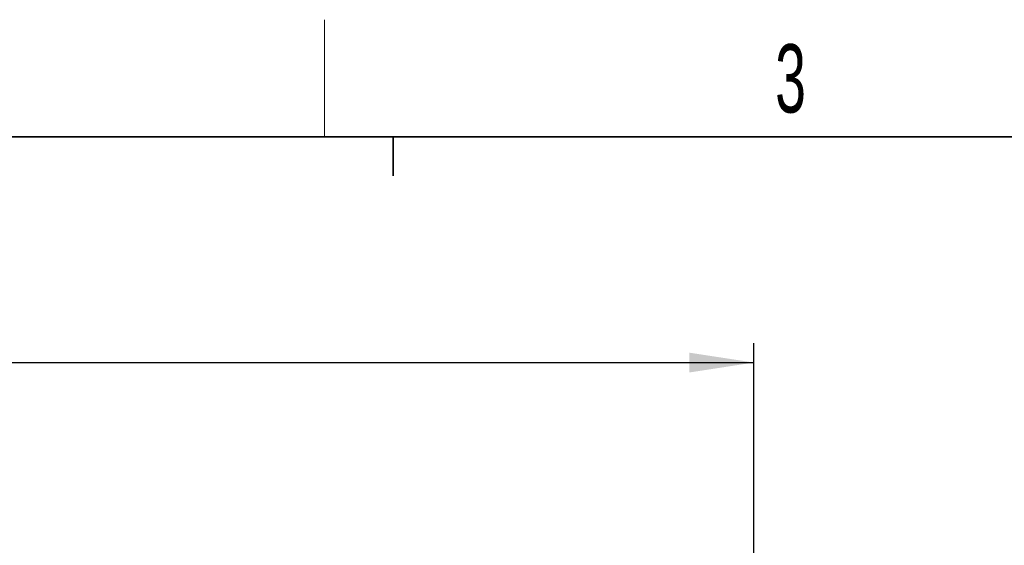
# Paper-space layout 'Blatt3' of a CAD drawing. Header units: millimetres. Extents: x 5 to 418, y 2 to 292.
# Tile 61 of 93: x 106 to 156, y 262 to 288. Entities that reach past the tile are written whole.
import ezdxf

# ---------------------------------------------------------------- set-up
doc = ezdxf.new("R2010")
doc.units = ezdxf.units.MM
doc.layers.add('SLD-0', color=7, linetype='Continuous')
doc.styles.add('SLDTEXTSTYLE0', font='TXT', dxfattribs={"width": 0.605})
doc.dimstyles.new('SLDDIMSTYLE2', dxfattribs={"dimtxt": 3.5, "dimasz": 3.302, "dimexe": 0, "dimexo": 0.0625, "dimgap": 0.875, "dimtad": 1, "dimlfac": 6, "dimrnd": 1e-09, "dimzin": 12, "dimdsep": 46, "dimtxsty": 'SLDTEXTSTYLE0', "dimsah": 1, "dimcen": 0.09, "dimadec": 0, "dimazin": 3, "dimtfac": 1, "dimtofl": 0, "dimtmove": 0, "dimatfit": 3, "dimfxl": 1, "dimfrac": 2, "dimtolj": 1, "dimtzin": 12, "dimarcsym": 0})

# ---------------------------------------------------------------- blocks, each defined once
blk = doc.blocks.new('_D_11')
at = {"layer": 'SLD-0'}
for p, q in [((59.721, 248.802), (59.721, 271.94)), ((143.471, 248.802), (143.471, 271.94)), ((59.721, 270.94), (143.471, 270.94))]:
    blk.add_line(p, q, dxfattribs=at)
for points in [[(59.721, 270.94), (63.023, 270.432), (63.023, 271.448)], [(143.471, 270.94), (140.169, 271.448), (140.169, 270.432)]]:
    blk.add_solid(points, dxfattribs=at)
at = {"layer": 'SLD-0', "insert": (95.581, 275.451), "char_height": 3.5, "attachment_point": 1, "style": 'SLDTEXTSTYLE0'}
blk.add_mtext('502,5', dxfattribs=at)

psp = doc.layouts.new('Blatt3')

# ---------------------------------------------------------------- linework, layer by layer
at = {"layer": 'SLD-0', "lineweight": 18}
psp.add_line((121.5, 282.5), (121.5, 288.5), dxfattribs=at)
at = {"layer": 'SLD-0', "lineweight": 35}
psp.add_line((408, 282.5), (26, 282.5), dxfattribs=at)
at = {"layer": 'SLD-0'}
for p, q in [((125, 280.5), (125, 282.5)), ((125, 282.5), (125, 280.5))]:
    psp.add_line(p, q, dxfattribs=at)

# ---------------------------------------------------------------- texts
at = {"layer": 'SLD-0', "insert": (145.3527, 287.243), "char_height": 3.5, "attachment_point": 2, "style": 'SLDTEXTSTYLE0'}
psp.add_mtext('3', dxfattribs=at)

# ---------------------------------------------------------------- dimensions: what is measured, and where the dimension line sits
at = {"layer": 'SLD-0'}
dim = psp.add_linear_dim(base=(143.4712, 270.9397), p1=(59.7212, 248.8022), p2=(143.4712, 248.8022), angle=0, dimstyle='SLDDIMSTYLE2', dxfattribs=at)
dim.commit()
dim.dimension.update_dxf_attribs({"geometry": '_D_11', "text_midpoint": (101.5962, 270.9397), "dimtype": 160})

doc.saveas('drawing.dxf')
